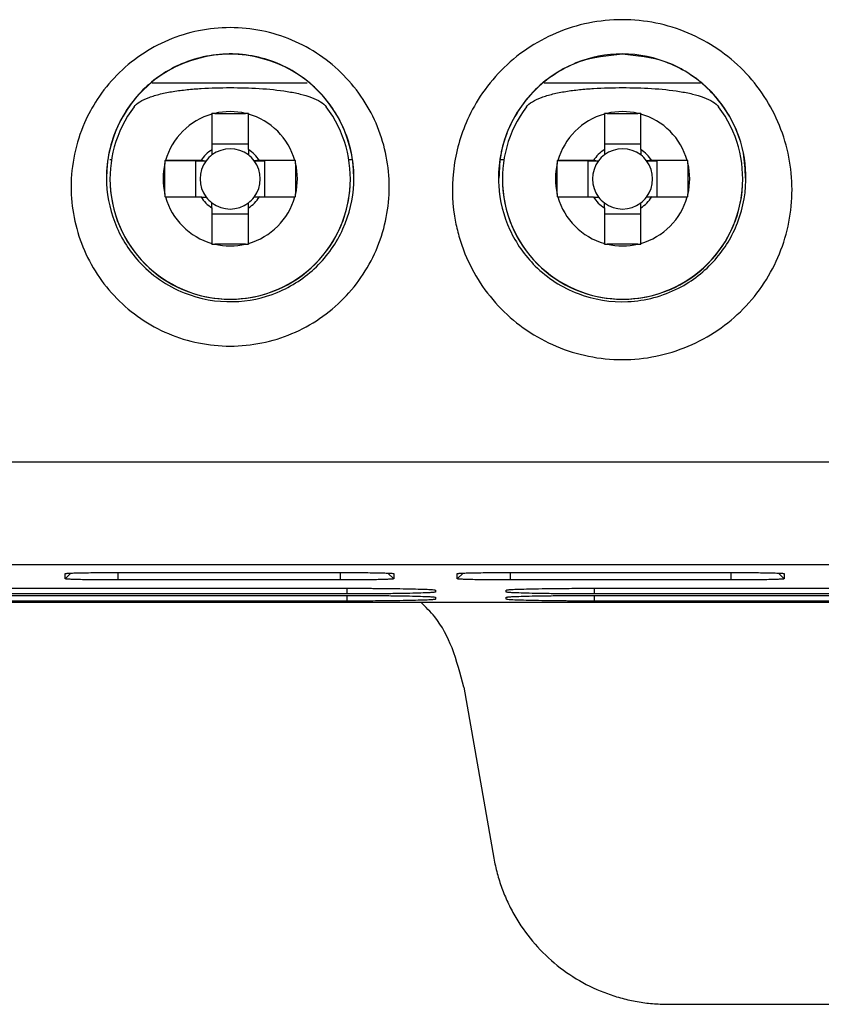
# Model space of a CAD drawing. Header units: millimetres. Extents: x -0.39 to 0.76, y -0.29 to 0.59.
# Tile 27 of 137: x 0.2177 to 0.2404, y 0.0154 to 0.0432. Entities that reach past the tile are written whole.
import ezdxf

# ---------------------------------------------------------------- set-up
doc = ezdxf.new("R2010")
doc.units = ezdxf.units.MM

msp = doc.modelspace()

# ---------------------------------------------------------------- linework, layer by layer
at = {"color": 7, "linetype": 'Continuous', "lineweight": 25}
for p, q in [((0.22144, 0.041452), (0.225826, 0.041452)), ((0.232523, 0.041452), (0.236945, 0.041452)), ((0.223129, 0.040567), (0.223129, 0.039563)), ((0.223208, 0.040587), (0.22408, 0.040587)), ((0.224159, 0.039563), (0.224159, 0.040567)), ((0.234229, 0.040567), (0.234229, 0.039563)), ((0.234308, 0.040587), (0.23518, 0.040587)), ((0.235259, 0.039563), (0.235259, 0.040567)), ((0.224159, 0.039716), (0.223129, 0.039716)), ((0.235259, 0.039716), (0.234229, 0.039716)), ((0.220238, 0.039281), (0.220288, 0.039281)), ((0.227, 0.039281), (0.227079, 0.039281)), ((0.231294, 0.039281), (0.231388, 0.039281)), ((0.221795, 0.039253), (0.222661, 0.039248)), ((0.221795, 0.038302), (0.221795, 0.039174)), ((0.222819, 0.039253), (0.221815, 0.039253)), ((0.222661, 0.039248), (0.222661, 0.038223)), ((0.222661, 0.039248), (0.222967, 0.039248)), ((0.224321, 0.039248), (0.224627, 0.039248)), ((0.225473, 0.039253), (0.224469, 0.039253)), ((0.225493, 0.039253), (0.224627, 0.039248)), ((0.224627, 0.038223), (0.224627, 0.039248)), ((0.225493, 0.039174), (0.225493, 0.038302)), ((0.232895, 0.039253), (0.233761, 0.039248)), ((0.232895, 0.038302), (0.232895, 0.039174)), ((0.233919, 0.039253), (0.232915, 0.039253)), ((0.233761, 0.039248), (0.233761, 0.038223)), ((0.233761, 0.039248), (0.234067, 0.039248)), ((0.235421, 0.039248), (0.235727, 0.039248)), ((0.236573, 0.039253), (0.235569, 0.039253)), ((0.236593, 0.039253), (0.235727, 0.039248)), ((0.235727, 0.038223), (0.235727, 0.039248)), ((0.236593, 0.039174), (0.236593, 0.038302)), ((0.220244, 0.038733), (0.220244, 0.038729)), ((0.227044, 0.038729), (0.227044, 0.038733)), ((0.231344, 0.038733), (0.231344, 0.038729)), ((0.238144, 0.038729), (0.238144, 0.038733)), ((0.221815, 0.038223), (0.222819, 0.038223)), ((0.224469, 0.038223), (0.225473, 0.038223)), ((0.232915, 0.038223), (0.233919, 0.038223)), ((0.235569, 0.038223), (0.236573, 0.038223)), ((0.223129, 0.037913), (0.223129, 0.036909)), ((0.224159, 0.036909), (0.224159, 0.037913)), ((0.234229, 0.037913), (0.234229, 0.036909)), ((0.235259, 0.036909), (0.235259, 0.037913)), ((0.223129, 0.037749), (0.224159, 0.037749)), ((0.234229, 0.037749), (0.235259, 0.037749)), ((0.22408, 0.036889), (0.223208, 0.036889)), ((0.23518, 0.036889), (0.234308, 0.036889)), ((0.250265, 0.030721), (0.205454, 0.030721)), ((0.205454, 0.027829), (0.258338, 0.027829)), ((0.220472, 0.0276), (0.226769, 0.0276)), ((0.231569, 0.0276), (0.237819, 0.0276)), ((0.218972, 0.027421), (0.218972, 0.027569)), ((0.226769, 0.027389), (0.220472, 0.027389)), ((0.228269, 0.027569), (0.228269, 0.027421)), ((0.230069, 0.027421), (0.230069, 0.027569)), ((0.237819, 0.027389), (0.231569, 0.027389)), ((0.239319, 0.027569), (0.239319, 0.027421)), ((0.183954, 0.027155), (0.226954, 0.027155)), ((0.229454, 0.027101), (0.229454, 0.027048)), ((0.231454, 0.027048), (0.231454, 0.027101)), ((0.233954, 0.027155), (0.25767, 0.027155)), ((0.144611, 0.026759), (0.266297, 0.026759)), ((0.226954, 0.026994), (0.183954, 0.026994)), ((0.183954, 0.026952), (0.226954, 0.026952)), ((0.226954, 0.026791), (0.183954, 0.026791)), ((0.229454, 0.026898), (0.229454, 0.026845)), ((0.231454, 0.026845), (0.231454, 0.026898)), ((0.258217, 0.026994), (0.233954, 0.026994)), ((0.233954, 0.026952), (0.259751, 0.026952)), ((0.260298, 0.026791), (0.233954, 0.026791)), ((0.230249, 0.02436), (0.231103, 0.019517)), ((0.236027, 0.015386), (0.241704, 0.015386))]:
    msp.add_line(p, q, dxfattribs=at)
at = {"color": 9, "linetype": 'Continuous', "lineweight": 25}
for p, q in [((0.218972, 0.027421), (0.219133, 0.027582)), ((0.220472, 0.027389), (0.220472, 0.0276)), ((0.226769, 0.027389), (0.226769, 0.0276)), ((0.228108, 0.027582), (0.228269, 0.027421)), ((0.230069, 0.027421), (0.23023, 0.027582)), ((0.231569, 0.027389), (0.231569, 0.0276)), ((0.237819, 0.027389), (0.237819, 0.0276)), ((0.239319, 0.027421), (0.239158, 0.027582)), ((0.226954, 0.026994), (0.226954, 0.027155)), ((0.233954, 0.026994), (0.233954, 0.027155)), ((0.226954, 0.026791), (0.226954, 0.026952)), ((0.233954, 0.026791), (0.233954, 0.026952))]:
    msp.add_line(p, q, dxfattribs=at)
at = {"color": 7, "linetype": 'Continuous', "lineweight": 25}
for centre, radius, start, end in [((0.223644, 0.03876), 0.0035000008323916, 359.960484, 180.039516), ((0.223644, 0.038733), 0.0033999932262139, 143.057086, 36.942914), ((0.234744, 0.038733), 0.0033999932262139, 143.057086, 36.942914), ((0.223644, 0.038738), 0.0018999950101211, 105.726764, 164.272935), ((0.223644, 0.038738), 0.0019000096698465, 76.726213, 103.273787), ((0.223644, 0.038738), 0.001899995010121, 15.727065, 74.273236), ((0.234744, 0.038738), 0.0018999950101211, 105.726764, 164.272935), ((0.234744, 0.038738), 0.0019000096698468, 76.726213, 103.273787), ((0.234744, 0.038738), 0.0018999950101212, 15.727065, 74.273236), ((0.223644, 0.038738), 0.0009724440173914, 121.977747, 148.021952), ((0.223644, 0.038733), 0.0008510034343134, 52.759072, 127.240928), ((0.223644, 0.038738), 0.0009724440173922, 31.978048, 58.022253), ((0.234744, 0.038738), 0.0009724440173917, 121.977747, 148.021952), ((0.234744, 0.038733), 0.0008510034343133, 52.759072, 127.240928), ((0.234744, 0.038738), 0.0009724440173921, 31.978048, 58.022253), ((0.223644, 0.038733), 0.0008509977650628, 127.240953, 142.758746), ((0.223644, 0.038733), 0.0008509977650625, 37.241254, 52.759047), ((0.234744, 0.038733), 0.0008509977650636, 127.240953, 142.758746), ((0.234744, 0.038733), 0.0008509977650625, 37.241254, 52.759047), ((0.223644, 0.038738), 0.0018999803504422, 166.726075, 193.273925), ((0.223644, 0.038733), 0.0008509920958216, 142.75872, 217.24128), ((0.223644, 0.038733), 0.0008509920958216, 322.75872, 37.24128), ((0.223644, 0.038738), 0.0018999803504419, 346.726075, 13.273925), ((0.234744, 0.038738), 0.0018999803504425, 166.726075, 193.273925), ((0.234744, 0.038733), 0.0008509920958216, 142.75872, 217.24128), ((0.234744, 0.038733), 0.0008509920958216, 322.75872, 37.24128), ((0.234744, 0.038738), 0.0018999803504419, 346.726075, 13.273925), ((0.223644, 0.038729), 0.0034000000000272, 180.000229, 359.999771), ((0.234744, 0.038729), 0.0034000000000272, 180.000229, 359.999771), ((0.223644, 0.038738), 0.001899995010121, 195.727065, 254.273236), ((0.223644, 0.038738), 0.0009724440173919, 211.978048, 238.022253), ((0.223644, 0.038733), 0.000850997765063, 217.241254, 232.759047), ((0.223644, 0.038738), 0.0018999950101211, 285.726764, 344.272935), ((0.223644, 0.038738), 0.0009724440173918, 301.977747, 328.021952), ((0.223644, 0.038733), 0.0008509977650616, 307.240953, 322.758746), ((0.234744, 0.038738), 0.001899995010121, 195.727065, 254.273236), ((0.234744, 0.038738), 0.0009724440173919, 211.978048, 238.022253), ((0.234744, 0.038733), 0.0008509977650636, 217.241254, 232.759047), ((0.234744, 0.038738), 0.0018999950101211, 285.726764, 344.272935), ((0.234744, 0.038738), 0.0009724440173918, 301.977747, 328.021952), ((0.234744, 0.038733), 0.0008509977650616, 307.240953, 322.758746), ((0.223644, 0.038733), 0.0008510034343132, 232.759072, 307.240928), ((0.234744, 0.038733), 0.0008510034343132, 232.759072, 307.240928), ((0.223644, 0.038738), 0.0019000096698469, 256.726213, 283.273787), ((0.234744, 0.038738), 0.0019000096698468, 256.726213, 283.273787)]:
    msp.add_arc(centre, radius, start, end, dxfattribs=at)
for points, knots in [([(0.2303166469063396, 0.0403180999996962), (0.2304280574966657, 0.040579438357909), (0.2307103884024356, 0.0411064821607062), (0.231285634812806, 0.0418213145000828), (0.2320156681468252, 0.0424302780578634), (0.2328550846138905, 0.0428897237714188), (0.2337743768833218, 0.0431725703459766), (0.234734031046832, 0.0432698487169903), (0.2356937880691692, 0.0431722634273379), (0.2366133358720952, 0.0428893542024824), (0.2374533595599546, 0.0424302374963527), (0.2381832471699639, 0.041820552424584), (0.2387749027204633, 0.0410841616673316), (0.2392112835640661, 0.0402530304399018), (0.2394774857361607, 0.0393572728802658), (0.2395673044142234, 0.0384294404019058), (0.2394769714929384, 0.0375017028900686), (0.2392110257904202, 0.0366059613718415), (0.2387745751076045, 0.0357749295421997), (0.2381824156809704, 0.035039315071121), (0.2374532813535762, 0.0344291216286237), (0.2366128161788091, 0.0339710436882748), (0.2356936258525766, 0.0336874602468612), (0.2347336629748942, 0.0335898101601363), (0.2337738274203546, 0.0336875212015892), (0.2328543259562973, 0.0339708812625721), (0.2320145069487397, 0.0344301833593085), (0.2312844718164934, 0.0350396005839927), (0.2306929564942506, 0.0357757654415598), (0.2303295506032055, 0.0364686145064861), (0.2301238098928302, 0.0370545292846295), (0.2299356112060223, 0.0378186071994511), (0.2298860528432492, 0.0389406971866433), (0.2301286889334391, 0.0398772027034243), (0.2303166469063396, 0.0403180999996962)], [0, 0, 0, 0, 0.0285548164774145, 0.0598053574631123, 0.0910638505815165, 0.1223020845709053, 0.1535473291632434, 0.184796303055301, 0.2160470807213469, 0.2473062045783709, 0.278558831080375, 0.309822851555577, 0.3410776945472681, 0.3723393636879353, 0.4035947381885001, 0.4348514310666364, 0.4661111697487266, 0.4973652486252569, 0.5286195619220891, 0.5598695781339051, 0.5911214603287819, 0.6223664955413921, 0.6536297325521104, 0.6848795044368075, 0.7161385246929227, 0.7473952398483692, 0.778650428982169, 0.8099103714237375, 0.8411585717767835, 0.8724121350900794, 0.8880289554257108, 0.903700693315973, 0.9518258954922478, 1, 1, 1, 1]), ([(0.2195230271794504, 0.0403181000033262), (0.2196238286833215, 0.0405481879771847), (0.2198838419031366, 0.0410273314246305), (0.2204130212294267, 0.0416853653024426), (0.2210966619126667, 0.0422564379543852), (0.2218835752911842, 0.0426865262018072), (0.2227450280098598, 0.0429515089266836), (0.2236440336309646, 0.0430431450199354), (0.2245431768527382, 0.0429517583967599), (0.2254041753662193, 0.0426860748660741), (0.2261914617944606, 0.0422568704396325), (0.2268746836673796, 0.0416853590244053), (0.2274293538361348, 0.0409961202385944), (0.2278383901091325, 0.0402175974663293), (0.2280875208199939, 0.0393782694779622), (0.2281722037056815, 0.0385089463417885), (0.2280879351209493, 0.0376395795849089), (0.2278385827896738, 0.0368003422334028), (0.2274297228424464, 0.0360217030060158), (0.2268753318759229, 0.0353319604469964), (0.2261915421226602, 0.0347608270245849), (0.2254046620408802, 0.0343308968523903), (0.2245434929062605, 0.034065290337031), (0.2236442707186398, 0.0339741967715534), (0.2227450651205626, 0.0340654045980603), (0.221883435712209, 0.0343303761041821), (0.2210967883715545, 0.0347610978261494), (0.2204127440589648, 0.0353319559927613), (0.2198580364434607, 0.0360215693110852), (0.219449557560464, 0.0368003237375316), (0.2192003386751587, 0.0376394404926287), (0.2191138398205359, 0.0385285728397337), (0.2192086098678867, 0.0394377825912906), (0.2193981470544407, 0.0400330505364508), (0.2195230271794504, 0.0403181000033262)], [0, 0, 0, 0, 0.0269569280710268, 0.0581987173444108, 0.0894505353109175, 0.1206989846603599, 0.1519483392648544, 0.1831943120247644, 0.2144297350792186, 0.2456814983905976, 0.2769212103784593, 0.3081689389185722, 0.3394118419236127, 0.3706616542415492, 0.4019159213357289, 0.433178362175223, 0.4644349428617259, 0.4956862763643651, 0.526940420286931, 0.5581905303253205, 0.589445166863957, 0.620691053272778, 0.651935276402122, 0.6831784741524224, 0.7144333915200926, 0.7456846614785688, 0.7769316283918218, 0.808196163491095, 0.8394437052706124, 0.8706944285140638, 0.9019434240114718, 0.9331922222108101, 0.9666038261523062, 0.9999999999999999, 0.9999999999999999, 0.9999999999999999, 0.9999999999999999]), ([(0.2258953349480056, 0.0414469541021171), (0.2260162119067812, 0.0413452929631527), (0.2264420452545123, 0.0409351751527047), (0.2270134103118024, 0.0400057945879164), (0.2272347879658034, 0.0386434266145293), (0.2269138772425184, 0.037295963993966), (0.2261434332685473, 0.0361923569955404), (0.2250282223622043, 0.0354558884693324), (0.2236854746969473, 0.0351718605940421), (0.2222430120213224, 0.0354334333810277), (0.2210376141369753, 0.0362781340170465), (0.2203023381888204, 0.0374787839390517), (0.2201440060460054, 0.0383361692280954), (0.2201440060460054, 0.0387642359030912), (0.2201440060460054, 0.0392659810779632), (0.2203487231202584, 0.0402091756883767), (0.2211691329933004, 0.041361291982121), (0.2223558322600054, 0.0421257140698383), (0.2238053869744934, 0.0423717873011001), (0.2250527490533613, 0.0420421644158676), (0.2256889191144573, 0.0416205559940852), (0.2258953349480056, 0.0414469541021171)], [8.5242603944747, 8.5242603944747, 8.5242603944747, 8.5242603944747, 8.9135913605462, 9.9814579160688, 11.198462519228, 12.309599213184, 13.399152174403, 14.487967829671, 15.530635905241, 16.680255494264, 17.975157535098, 19.05409905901, 20.130234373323, 20.130234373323, 20.130234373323, 21.3915932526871, 22.4989608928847, 23.5857384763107, 24.7923404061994, 25.9896527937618, 26.6544947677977, 26.6544947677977, 26.6544947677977, 26.6544947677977]), ([(0.2365671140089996, 0.0417482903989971), (0.2368196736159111, 0.0415926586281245), (0.2374106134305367, 0.0411161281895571), (0.2380451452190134, 0.0401249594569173), (0.2383161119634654, 0.0388105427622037), (0.2380966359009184, 0.0375238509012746), (0.2374065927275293, 0.0363818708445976), (0.2363261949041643, 0.035534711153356), (0.2349196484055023, 0.0351588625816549), (0.2334385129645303, 0.0353991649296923), (0.2322520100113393, 0.0361679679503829), (0.2314760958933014, 0.0372813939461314), (0.2311439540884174, 0.0386080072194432), (0.2313524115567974, 0.0399787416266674), (0.2321198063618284, 0.0412418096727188), (0.2333029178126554, 0.0420759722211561), (0.2342861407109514, 0.0422673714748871), (0.2347340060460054, 0.0422673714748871), (0.2352070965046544, 0.0422673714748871), (0.23585234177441, 0.0421341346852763), (0.2364220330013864, 0.0418376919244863), (0.2365671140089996, 0.0417482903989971)], [3.284421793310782, 3.284421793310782, 3.284421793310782, 3.284421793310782, 3.8804851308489, 4.802771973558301, 5.640793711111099, 6.6008955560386, 7.437641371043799, 8.323633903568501, 9.321030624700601, 10.271180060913, 11.245664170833, 12.101057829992, 12.992619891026, 14.010779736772, 14.893483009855, 15.958713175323, 16.850502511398, 16.850502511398, 16.850502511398, 17.7925201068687, 18.13492430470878, 18.13492430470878, 18.13492430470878, 18.13492430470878]), ([(0.2347340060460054, 0.0422605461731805), (0.2343195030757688, 0.0422185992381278), (0.2336656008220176, 0.0421524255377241), (0.232866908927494, 0.0417481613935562), (0.2323025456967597, 0.0413108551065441), (0.2318183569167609, 0.0407452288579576), (0.2314905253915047, 0.0401267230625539), (0.2312731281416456, 0.0394489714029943), (0.2312572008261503, 0.0390053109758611), (0.2312482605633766, 0.038756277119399)], [0, 0, 0, 0, 0.2214639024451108, 0.349372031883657, 0.4781999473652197, 0.6084969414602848, 0.7543529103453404, 0.8621142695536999, 1, 1, 1, 1]), ([(0.2382204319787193, 0.0387564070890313), (0.2382124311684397, 0.0389933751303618), (0.2381971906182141, 0.0394447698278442), (0.237980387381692, 0.0401222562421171), (0.2376453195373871, 0.0407500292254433), (0.2371667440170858, 0.041309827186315), (0.2366012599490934, 0.0417480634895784), (0.2358025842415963, 0.0421524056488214), (0.2351485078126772, 0.0422185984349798), (0.2347340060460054, 0.0422605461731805)], [0, 0, 0, 0, 0.1312613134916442, 0.2500365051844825, 0.3907079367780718, 0.5218098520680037, 0.6505410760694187, 0.7785406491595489, 1, 1, 1, 1]), ([(0.2209266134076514, 0.0407768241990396), (0.2209640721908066, 0.0408270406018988), (0.2210201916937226, 0.040873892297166), (0.2211640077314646, 0.040961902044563), (0.2212518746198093, 0.0410027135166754), (0.2214473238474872, 0.0410753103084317), (0.2215570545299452, 0.0411078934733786), (0.221787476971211, 0.0411640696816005), (0.2219086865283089, 0.0411879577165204), (0.2221609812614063, 0.0412288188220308), (0.2222927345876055, 0.0412458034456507), (0.2225574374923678, 0.0412732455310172), (0.2226912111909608, 0.0412838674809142), (0.2230958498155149, 0.0413085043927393), (0.2233715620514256, 0.0413155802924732), (0.2239209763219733, 0.0413154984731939), (0.2241938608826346, 0.0413084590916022), (0.2247346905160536, 0.041275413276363), (0.2250046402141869, 0.0412487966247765), (0.225382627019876, 0.0411873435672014), (0.2255058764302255, 0.0411629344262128), (0.2257359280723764, 0.0411065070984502), (0.2258426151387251, 0.0410746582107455), (0.2260365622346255, 0.0410024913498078), (0.2261248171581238, 0.0409614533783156), (0.2262678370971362, 0.0408738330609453), (0.2263239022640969, 0.0408270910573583), (0.2263613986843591, 0.0407768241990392)], [0, 0, 0, 0, 0.0625000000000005, 0.0625000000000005, 0.125000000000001, 0.125000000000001, 0.1875000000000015, 0.1875000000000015, 0.250000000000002, 0.250000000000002, 0.3125000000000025, 0.3125000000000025, 0.375000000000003, 0.375000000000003, 0.500000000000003, 0.500000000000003, 0.625000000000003, 0.625000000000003, 0.750000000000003, 0.750000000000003, 0.8125000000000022, 0.8125000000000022, 0.8750000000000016, 0.8750000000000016, 0.9375000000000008, 0.9375000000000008, 1, 1, 1, 1]), ([(0.232026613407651, 0.0407768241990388), (0.2320640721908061, 0.040827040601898), (0.2321201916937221, 0.0408738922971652), (0.2322640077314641, 0.0409619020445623), (0.2323518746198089, 0.0410027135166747), (0.2325473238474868, 0.041075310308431), (0.2326570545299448, 0.0411078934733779), (0.2328874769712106, 0.0411640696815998), (0.2330086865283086, 0.0411879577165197), (0.233260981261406, 0.0412288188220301), (0.2333927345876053, 0.04124580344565), (0.2336574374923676, 0.0412732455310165), (0.2337912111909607, 0.0412838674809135), (0.2341958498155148, 0.0413085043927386), (0.2344715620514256, 0.0413155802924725), (0.2350209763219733, 0.0413154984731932), (0.2352938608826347, 0.0413084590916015), (0.2358346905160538, 0.0412754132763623), (0.2361046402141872, 0.0412487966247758), (0.2364826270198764, 0.0411873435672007), (0.2366058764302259, 0.0411629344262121), (0.2368359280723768, 0.0411065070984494), (0.2369426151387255, 0.0410746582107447), (0.237136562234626, 0.041002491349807), (0.2372248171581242, 0.0409614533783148), (0.2373678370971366, 0.0408738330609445), (0.2374239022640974, 0.0408270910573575), (0.2374613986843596, 0.0407768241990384)], [0, 0, 0, 0, 0.0625000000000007, 0.0625000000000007, 0.1250000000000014, 0.1250000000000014, 0.1875000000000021, 0.1875000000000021, 0.2500000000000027, 0.2500000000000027, 0.3125000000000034, 0.3125000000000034, 0.3750000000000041, 0.3750000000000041, 0.5000000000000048, 0.5000000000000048, 0.6250000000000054, 0.6250000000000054, 0.7500000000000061, 0.7500000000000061, 0.8125000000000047, 0.8125000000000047, 0.8750000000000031, 0.8750000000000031, 0.9375000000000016, 0.9375000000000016, 1, 1, 1, 1]), ([(0.2189720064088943, 0.0275685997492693), (0.2189728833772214, 0.0275694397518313), (0.2189746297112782, 0.0275711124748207), (0.2189889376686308, 0.0275736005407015), (0.2190118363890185, 0.0275760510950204), (0.2190441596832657, 0.0275784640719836), (0.2191056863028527, 0.0275819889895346), (0.219217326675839, 0.0275864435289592), (0.2194059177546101, 0.0275912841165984), (0.2196341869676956, 0.0275952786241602), (0.2198664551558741, 0.0275978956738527), (0.2200829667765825, 0.0275994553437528), (0.2202757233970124, 0.0276002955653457), (0.2204063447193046, 0.0276003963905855), (0.2204720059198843, 0.0276004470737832)], [0, 0, 0, 0, 0.0502583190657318, 0.1000809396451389, 0.1497839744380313, 0.1996858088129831, 0.2501010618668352, 0.3747766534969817, 0.4998700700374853, 0.6246105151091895, 0.7496475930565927, 0.833160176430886, 0.9161323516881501, 1, 1, 1, 1]), ([(0.2267690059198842, 0.0276004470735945), (0.2268083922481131, 0.0276004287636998), (0.2268868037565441, 0.0276003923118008), (0.2270034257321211, 0.0276000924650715), (0.2271182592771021, 0.0275996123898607), (0.2272313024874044, 0.0275989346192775), (0.2273966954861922, 0.0275976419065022), (0.2276059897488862, 0.0275952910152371), (0.2278342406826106, 0.0275913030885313), (0.2280230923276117, 0.027586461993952), (0.228147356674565, 0.0275815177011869), (0.2282216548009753, 0.0275769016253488), (0.2282617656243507, 0.0275727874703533), (0.2282665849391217, 0.0275700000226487), (0.2282690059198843, 0.0275685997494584)], [0, 0, 0, 0, 0.0503317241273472, 0.1002019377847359, 0.1499158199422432, 0.1997814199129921, 0.2501040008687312, 0.3748958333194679, 0.4998806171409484, 0.6246947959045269, 0.7496516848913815, 0.8333075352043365, 0.9162621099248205, 1, 1, 1, 1]), ([(0.2300690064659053, 0.0275685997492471), (0.2300698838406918, 0.0275694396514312), (0.2300716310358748, 0.0275711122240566), (0.2300859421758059, 0.0275736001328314), (0.2301088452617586, 0.0275760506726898), (0.2301411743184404, 0.0275784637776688), (0.2302027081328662, 0.027581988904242), (0.2303143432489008, 0.0275864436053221), (0.2305029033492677, 0.0275912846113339), (0.2307311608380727, 0.0275952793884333), (0.2309634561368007, 0.0275978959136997), (0.2311799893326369, 0.0275994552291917), (0.2313727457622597, 0.0276002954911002), (0.231503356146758, 0.0276003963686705), (0.2315690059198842, 0.0276004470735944)], [0, 0, 0, 0, 0.0502522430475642, 0.1000718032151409, 0.1497748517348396, 0.199679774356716, 0.2501011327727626, 0.3747821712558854, 0.4998710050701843, 0.6246049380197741, 0.7496470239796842, 0.8331742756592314, 0.9161470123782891, 1, 1, 1, 1]), ([(0.2378190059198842, 0.0276004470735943), (0.2378583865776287, 0.0276004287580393), (0.2379367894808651, 0.0276003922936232), (0.2380534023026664, 0.0276000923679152), (0.2381682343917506, 0.0275996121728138), (0.2382812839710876, 0.0275989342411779), (0.2384466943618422, 0.0275976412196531), (0.2386559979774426, 0.0275952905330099), (0.2388842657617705, 0.027591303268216), (0.2390731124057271, 0.0275864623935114), (0.239197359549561, 0.0275815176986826), (0.2392716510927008, 0.0275769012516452), (0.2393117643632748, 0.0275727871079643), (0.2393165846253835, 0.0275699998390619), (0.2393190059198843, 0.0275685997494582)], [0, 0, 0, 0, 0.0503245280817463, 0.1001910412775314, 0.1499048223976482, 0.1997739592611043, 0.2501036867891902, 0.3749124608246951, 0.4998807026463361, 0.62468619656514, 0.7496511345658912, 0.833318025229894, 0.916272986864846, 1, 1, 1, 1]), ([(0.2204720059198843, 0.0273889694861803), (0.2204324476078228, 0.0273889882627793), (0.2203536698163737, 0.0273890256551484), (0.2202364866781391, 0.0273893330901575), (0.2201210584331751, 0.0273898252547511), (0.2200073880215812, 0.0273905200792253), (0.2198413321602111, 0.0273918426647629), (0.219631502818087, 0.0273942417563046), (0.2194035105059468, 0.0273982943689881), (0.2192154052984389, 0.0274031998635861), (0.2190921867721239, 0.0274081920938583), (0.2190187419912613, 0.0274128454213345), (0.2189791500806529, 0.0274169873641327), (0.2189743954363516, 0.0274197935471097), (0.2189720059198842, 0.0274212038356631)], [0, 0, 0, 0, 0.0502464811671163, 0.1000625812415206, 0.1497648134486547, 0.1996718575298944, 0.2500985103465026, 0.3747899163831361, 0.4998650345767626, 0.6245967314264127, 0.749639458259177, 0.833193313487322, 0.9161688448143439, 1, 1, 1, 1]), ([(0.2282690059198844, 0.027421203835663), (0.2282681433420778, 0.0274203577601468), (0.2282664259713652, 0.027418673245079), (0.2282523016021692, 0.0274161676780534), (0.2282296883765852, 0.0274137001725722), (0.2281977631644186, 0.0274112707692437), (0.2281368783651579, 0.0274077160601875), (0.2280261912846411, 0.0274032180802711), (0.2278384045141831, 0.0273983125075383), (0.2276104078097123, 0.0273942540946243), (0.2273775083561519, 0.0273915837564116), (0.2271600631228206, 0.0273899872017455), (0.2269662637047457, 0.0273891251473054), (0.2268349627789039, 0.0273890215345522), (0.2267690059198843, 0.027388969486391)], [0, 0, 0, 0, 0.0503169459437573, 0.1001797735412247, 0.1498935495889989, 0.199766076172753, 0.2501022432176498, 0.3749145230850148, 0.4998753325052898, 0.6246865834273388, 0.7496436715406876, 0.8333074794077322, 0.9162647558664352, 0.9999999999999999, 0.9999999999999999, 0.9999999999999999, 0.9999999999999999]), ([(0.2315690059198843, 0.0273889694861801), (0.231529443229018, 0.0273889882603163), (0.2314506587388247, 0.0273890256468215), (0.231333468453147, 0.0273893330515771), (0.2312180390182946, 0.0273898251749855), (0.2311043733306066, 0.0273905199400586), (0.2309383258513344, 0.0273918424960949), (0.2307285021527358, 0.0273942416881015), (0.2305005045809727, 0.0273982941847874), (0.2303123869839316, 0.0274031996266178), (0.2301891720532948, 0.0274081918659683), (0.230115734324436, 0.0274128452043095), (0.2300761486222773, 0.0274169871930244), (0.2300713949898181, 0.0274197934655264), (0.2300690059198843, 0.0274212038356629)], [0, 0, 0, 0, 0.0502517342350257, 0.1000704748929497, 0.1497727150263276, 0.1996771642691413, 0.2500986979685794, 0.3747856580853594, 0.4998654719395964, 0.6245964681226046, 0.7496397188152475, 0.8331889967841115, 0.9161645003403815, 1, 1, 1, 1]), ([(0.2393190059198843, 0.0274212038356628), (0.2393181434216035, 0.0274203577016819), (0.2393164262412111, 0.0274186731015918), (0.2393023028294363, 0.0274161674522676), (0.2392796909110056, 0.0274136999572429), (0.2392477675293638, 0.0274112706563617), (0.2391868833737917, 0.0274077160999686), (0.2390761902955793, 0.0274032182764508), (0.2388883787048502, 0.0273983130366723), (0.2386603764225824, 0.0273942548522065), (0.238427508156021, 0.0273915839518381), (0.238210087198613, 0.0273899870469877), (0.2380162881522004, 0.0273891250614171), (0.2378849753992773, 0.0273890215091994), (0.2378190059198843, 0.02738896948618)], [0, 0, 0, 0, 0.0503206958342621, 0.1001853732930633, 0.1498990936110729, 0.1997696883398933, 0.2501021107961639, 0.3749124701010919, 0.499874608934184, 0.6246924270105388, 0.7496443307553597, 0.8332916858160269, 0.9162483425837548, 0.9999999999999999, 0.9999999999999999, 0.9999999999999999, 0.9999999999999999]), ([(0.2269538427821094, 0.027154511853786), (0.2270086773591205, 0.0271544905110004), (0.2271178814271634, 0.0271544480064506), (0.227280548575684, 0.0271540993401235), (0.2274411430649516, 0.027153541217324), (0.2275996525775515, 0.0271527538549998), (0.2277560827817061, 0.0271517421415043), (0.2280110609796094, 0.0271497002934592), (0.2283504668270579, 0.0271458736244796), (0.228730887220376, 0.0271392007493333), (0.229045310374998, 0.0271311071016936), (0.2292518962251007, 0.0271228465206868), (0.2293752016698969, 0.0271151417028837), (0.2294418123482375, 0.0271082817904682), (0.2294498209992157, 0.0271036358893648), (0.2294538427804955, 0.0271013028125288)], [0, 0, 0, 0, 0.0419952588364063, 0.0836343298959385, 0.1250945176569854, 0.1665554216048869, 0.2081966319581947, 0.2501954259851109, 0.3750631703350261, 0.5000440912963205, 0.6249213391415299, 0.7498811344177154, 0.8335066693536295, 0.9163904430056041, 1, 1, 1, 1]), ([(0.2294538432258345, 0.0270479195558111), (0.2294528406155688, 0.0270467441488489), (0.22945084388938, 0.0270444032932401), (0.2294344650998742, 0.0270409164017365), (0.2294082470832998, 0.0270374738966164), (0.2293712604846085, 0.0270340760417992), (0.2293237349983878, 0.0270307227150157), (0.2292278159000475, 0.027025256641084), (0.229048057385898, 0.027017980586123), (0.2287345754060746, 0.0270098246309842), (0.2283543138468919, 0.0270030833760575), (0.2279661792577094, 0.0269986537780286), (0.2276041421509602, 0.0269960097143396), (0.2272817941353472, 0.0269945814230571), (0.2270634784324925, 0.0269944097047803), (0.2269538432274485, 0.026994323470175)], [0, 0, 0, 0, 0.0419947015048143, 0.0836336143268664, 0.1250939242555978, 0.166555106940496, 0.2081966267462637, 0.2501956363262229, 0.3750692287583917, 0.5000441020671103, 0.6249203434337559, 0.7498804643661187, 0.8335046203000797, 0.9163882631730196, 1, 1, 1, 1]), ([(0.2314538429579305, 0.0271013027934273), (0.2314548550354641, 0.0271024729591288), (0.231456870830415, 0.0271048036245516), (0.2314733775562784, 0.0271082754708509), (0.2314997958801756, 0.0271117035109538), (0.2315370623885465, 0.0271150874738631), (0.2315849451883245, 0.0271184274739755), (0.2316814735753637, 0.0271238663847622), (0.2318621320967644, 0.0271311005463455), (0.232176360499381, 0.0271391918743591), (0.2325568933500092, 0.0271458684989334), (0.2329444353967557, 0.0271502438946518), (0.233305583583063, 0.0271528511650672), (0.2336268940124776, 0.0271542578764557), (0.2338445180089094, 0.0271544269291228), (0.2339538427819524, 0.0271545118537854)], [0, 0, 0, 0, 0.0419589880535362, 0.0835713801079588, 0.1250182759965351, 0.1664829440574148, 0.2081484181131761, 0.2501951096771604, 0.3750050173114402, 0.5000413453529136, 0.6248538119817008, 0.7498792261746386, 0.8334270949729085, 0.9163210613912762, 1, 1, 1, 1]), ([(0.2339538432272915, 0.0269943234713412), (0.2338988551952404, 0.0269943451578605), (0.2337893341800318, 0.0269943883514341), (0.2336261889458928, 0.0269947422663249), (0.2334651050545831, 0.026995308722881), (0.2333060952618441, 0.0269961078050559), (0.2331491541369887, 0.0269971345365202), (0.2328935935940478, 0.0269992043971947), (0.2325536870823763, 0.0270030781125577), (0.2321735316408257, 0.0270098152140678), (0.2318598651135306, 0.0270179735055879), (0.2316543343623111, 0.0270262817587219), (0.231531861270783, 0.0270340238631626), (0.2314657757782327, 0.027040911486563), (0.2314578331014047, 0.0270455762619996), (0.2314538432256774, 0.0270479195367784)], [0, 0, 0, 0, 0.0419600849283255, 0.0835729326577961, 0.1250197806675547, 0.1664840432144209, 0.2081489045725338, 0.2501949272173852, 0.3750033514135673, 0.5000407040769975, 0.6248496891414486, 0.7498780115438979, 0.8334329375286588, 0.9163277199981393, 1, 1, 1, 1]), ([(0.2269538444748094, 0.0269516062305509), (0.2270086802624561, 0.026951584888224), (0.2271178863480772, 0.0269515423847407), (0.2272805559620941, 0.0269511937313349), (0.2274411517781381, 0.0269506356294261), (0.2275996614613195, 0.0269498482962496), (0.2277560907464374, 0.0269488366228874), (0.228011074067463, 0.0269467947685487), (0.228350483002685, 0.0269429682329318), (0.2287309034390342, 0.0269362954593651), (0.2290453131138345, 0.0269282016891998), (0.2292518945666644, 0.0269199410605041), (0.2293752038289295, 0.0269122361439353), (0.2294418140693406, 0.0269053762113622), (0.229449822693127, 0.0269007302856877), (0.2294538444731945, 0.0268983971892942)], [0, 0, 0, 0, 0.0419960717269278, 0.0836356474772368, 0.1250960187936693, 0.1665567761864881, 0.2081975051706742, 0.2501954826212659, 0.375067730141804, 0.5000441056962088, 0.6249173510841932, 0.7498812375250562, 0.8335062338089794, 0.9163899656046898, 1, 1, 1, 1]), ([(0.2294538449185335, 0.0268450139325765), (0.2294528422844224, 0.026843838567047), (0.2294508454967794, 0.026841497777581), (0.2294344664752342, 0.0268380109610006), (0.2294082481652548, 0.0268345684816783), (0.2293712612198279, 0.0268311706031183), (0.2293237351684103, 0.0268278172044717), (0.2292278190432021, 0.0268223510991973), (0.229048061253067, 0.026815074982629), (0.2287345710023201, 0.0268069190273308), (0.2283543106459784, 0.0268001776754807), (0.2279661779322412, 0.0267957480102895), (0.2276041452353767, 0.0267931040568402), (0.2272817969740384, 0.0267916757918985), (0.2270634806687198, 0.0267915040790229), (0.2269538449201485, 0.0267914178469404)], [0, 0, 0, 0, 0.0419932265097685, 0.0836312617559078, 0.1250912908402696, 0.1665527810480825, 0.2081951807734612, 0.2501956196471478, 0.3750672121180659, 0.5000439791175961, 0.6249244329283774, 0.7498803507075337, 0.8335041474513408, 0.9163878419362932, 1, 1, 1, 1]), ([(0.2302491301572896, 0.0243601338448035), (0.2301538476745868, 0.0247326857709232), (0.2299755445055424, 0.0254298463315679), (0.2295532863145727, 0.0262599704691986), (0.2291727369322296, 0.0266263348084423), (0.2290345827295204, 0.0267593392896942)], [0, 0, 0, 0, 0.4223117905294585, 0.7902767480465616, 1, 1, 1, 1]), ([(0.2314538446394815, 0.0268983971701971), (0.2314548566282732, 0.0268995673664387), (0.2314568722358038, 0.0269018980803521), (0.2314733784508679, 0.0269053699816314), (0.2314997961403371, 0.0269087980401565), (0.2315370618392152, 0.0269121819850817), (0.2315849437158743, 0.0269155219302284), (0.2316814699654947, 0.0269209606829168), (0.231862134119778, 0.0269281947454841), (0.2321763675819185, 0.0269362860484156), (0.2325568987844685, 0.0269429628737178), (0.232944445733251, 0.0269473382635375), (0.2333055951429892, 0.026949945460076), (0.2336269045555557, 0.0269513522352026), (0.2338445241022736, 0.0269515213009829), (0.2339538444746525, 0.0269516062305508)], [0, 0, 0, 0, 0.0419601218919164, 0.0835731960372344, 0.1250203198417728, 0.1664847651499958, 0.2081495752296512, 0.2501951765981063, 0.3750011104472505, 0.5000415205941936, 0.6248566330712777, 0.7498792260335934, 0.8334303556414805, 0.9163243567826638, 1, 1, 1, 1]), ([(0.2339538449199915, 0.0267914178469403), (0.2338988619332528, 0.0267914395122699), (0.2337893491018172, 0.0267914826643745), (0.2336262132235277, 0.0267918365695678), (0.2334651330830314, 0.0267924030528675), (0.2333061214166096, 0.0267932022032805), (0.2331491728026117, 0.0267942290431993), (0.2328936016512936, 0.0267962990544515), (0.2325536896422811, 0.0268001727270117), (0.2321735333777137, 0.0268069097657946), (0.2318598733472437, 0.0268150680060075), (0.2316543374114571, 0.0268233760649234), (0.2315318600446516, 0.026831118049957), (0.2314657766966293, 0.0268380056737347), (0.2314578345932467, 0.0268426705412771), (0.2314538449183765, 0.0268450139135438)], [0, 0, 0, 0, 0.0419562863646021, 0.0835667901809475, 0.1250128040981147, 0.1664777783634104, 0.2081449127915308, 0.2501947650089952, 0.3750069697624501, 0.5000404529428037, 0.62484880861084, 0.749877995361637, 0.8334293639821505, 0.9163240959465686, 1, 1, 1, 1]), ([(0.2311030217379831, 0.0195174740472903), (0.2311166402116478, 0.0194455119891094), (0.2311437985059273, 0.0193020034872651), (0.2311961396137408, 0.0190897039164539), (0.2312568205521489, 0.0188805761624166), (0.2313266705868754, 0.018674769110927), (0.231405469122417, 0.0184722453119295), (0.2314932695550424, 0.018273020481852), (0.2315900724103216, 0.0180770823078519), (0.2318001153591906, 0.0176944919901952), (0.2321764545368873, 0.0171546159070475), (0.2327969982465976, 0.0165365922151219), (0.2335135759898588, 0.0160325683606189), (0.2341767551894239, 0.015725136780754), (0.234731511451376, 0.0155494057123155), (0.2351572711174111, 0.0154553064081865), (0.2355898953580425, 0.015396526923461), (0.235880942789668, 0.0153893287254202), (0.2360270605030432, 0.0153857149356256)], [0, 0, 0, 0, 0.0314887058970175, 0.062795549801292, 0.0939797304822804, 0.1251011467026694, 0.1562200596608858, 0.1873967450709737, 0.2186911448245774, 0.2501625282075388, 0.3750558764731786, 0.5000289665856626, 0.6249223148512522, 0.7498954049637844, 0.812617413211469, 0.8748880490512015, 0.9371886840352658, 1, 1, 1, 1])]:
    msp.add_open_spline(points, degree=3, knots=knots, dxfattribs=at)
for points in [[(0.2232077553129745, 0.0405874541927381), (0.2231815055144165, 0.0405874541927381), (0.2231552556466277, 0.0405874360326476), (0.2231290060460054, 0.0405873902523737)], [(0.2231290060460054, 0.0405670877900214), (0.2231290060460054, 0.0405738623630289), (0.2231290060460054, 0.0405806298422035), (0.2231290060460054, 0.0405873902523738)], [(0.2241590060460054, 0.0405873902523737), (0.2241327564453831, 0.0405874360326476), (0.2241065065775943, 0.040587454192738), (0.2240802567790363, 0.040587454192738)], [(0.2241590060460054, 0.0405873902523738), (0.2241590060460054, 0.0405806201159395), (0.2241590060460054, 0.0405738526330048), (0.2241590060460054, 0.0405670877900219)], [(0.2343077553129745, 0.040587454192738), (0.2342815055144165, 0.040587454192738), (0.2342552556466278, 0.0405874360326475), (0.2342290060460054, 0.0405873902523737)], [(0.2342290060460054, 0.0405670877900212), (0.2342290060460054, 0.0405738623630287), (0.2342290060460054, 0.0405806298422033), (0.2342290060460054, 0.0405873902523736)], [(0.2352590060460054, 0.0405873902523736), (0.2352327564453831, 0.0405874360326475), (0.2352065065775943, 0.0405874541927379), (0.2351802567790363, 0.0405874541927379)], [(0.2352590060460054, 0.0405873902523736), (0.2352590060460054, 0.0405806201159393), (0.2352590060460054, 0.0405738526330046), (0.2352590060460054, 0.0405670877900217)], [(0.2231290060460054, 0.039563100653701), (0.2231290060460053, 0.0395134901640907), (0.2231290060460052, 0.0394627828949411), (0.2231290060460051, 0.0394100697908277)], [(0.2241590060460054, 0.039563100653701), (0.2241590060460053, 0.0395134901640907), (0.2241590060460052, 0.0394627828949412), (0.2241590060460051, 0.0394100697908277)], [(0.2342290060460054, 0.0395631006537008), (0.2342290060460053, 0.0395134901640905), (0.2342290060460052, 0.0394627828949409), (0.2342290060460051, 0.0394100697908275)], [(0.2352590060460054, 0.0395631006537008), (0.2352590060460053, 0.0395134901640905), (0.2352590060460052, 0.0394627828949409), (0.2352590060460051, 0.0394100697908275)], [(0.2217948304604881, 0.0392532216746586), (0.2217947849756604, 0.0392269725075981), (0.2217947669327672, 0.0392007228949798), (0.2217947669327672, 0.0391744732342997)], [(0.2217948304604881, 0.0392532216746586), (0.2218016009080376, 0.0392532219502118), (0.2218083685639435, 0.0392532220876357), (0.2218151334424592, 0.0392532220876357)], [(0.2228191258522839, 0.0392532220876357), (0.2228668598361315, 0.0392513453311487), (0.2229156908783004, 0.0392494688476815), (0.2229665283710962, 0.0392475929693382)], [(0.2244688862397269, 0.0392532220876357), (0.2244211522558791, 0.0392513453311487), (0.22437232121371, 0.0392494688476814), (0.224321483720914, 0.0392475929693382)], [(0.2254728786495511, 0.0392532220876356), (0.2254796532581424, 0.0392532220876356), (0.2254864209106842, 0.0392532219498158), (0.2254931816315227, 0.0392532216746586)], [(0.2254932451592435, 0.0391744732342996), (0.2254932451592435, 0.0392007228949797), (0.2254932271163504, 0.0392269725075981), (0.2254931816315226, 0.0392532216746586)], [(0.2328948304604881, 0.0392532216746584), (0.2328947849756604, 0.0392269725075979), (0.2328947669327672, 0.0392007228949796), (0.2328947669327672, 0.0391744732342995)], [(0.2328948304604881, 0.0392532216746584), (0.2329016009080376, 0.0392532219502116), (0.2329083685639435, 0.0392532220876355), (0.2329151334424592, 0.0392532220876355)], [(0.2339191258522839, 0.0392532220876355), (0.2339668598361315, 0.0392513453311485), (0.2340156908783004, 0.0392494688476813), (0.2340665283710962, 0.039247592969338)], [(0.2355688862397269, 0.0392532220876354), (0.2355211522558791, 0.0392513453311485), (0.23547232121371, 0.0392494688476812), (0.235421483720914, 0.039247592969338)], [(0.2365728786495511, 0.0392532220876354), (0.2365796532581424, 0.0392532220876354), (0.2365864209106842, 0.0392532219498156), (0.2365931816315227, 0.0392532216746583)], [(0.2365932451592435, 0.0391744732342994), (0.2365932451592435, 0.0392007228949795), (0.2365932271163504, 0.0392269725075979), (0.2365931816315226, 0.0392532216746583)], [(0.2217947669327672, 0.0383019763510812), (0.2217947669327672, 0.0382757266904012), (0.2217947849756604, 0.0382494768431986), (0.2217948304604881, 0.0382232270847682)], [(0.2218151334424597, 0.0382232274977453), (0.2218083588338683, 0.0382232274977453), (0.2218015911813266, 0.0382232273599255), (0.2217948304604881, 0.0382232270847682)], [(0.2228191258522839, 0.0382232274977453), (0.2228668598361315, 0.0382213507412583), (0.2229156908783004, 0.038219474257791), (0.2229665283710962, 0.0382175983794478)], [(0.2244688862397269, 0.0382232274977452), (0.2244211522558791, 0.0382213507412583), (0.22437232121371, 0.038219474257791), (0.224321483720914, 0.0382175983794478)], [(0.2254931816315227, 0.0382232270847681), (0.2254864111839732, 0.0382232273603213), (0.2254796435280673, 0.0382232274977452), (0.2254728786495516, 0.0382232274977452)], [(0.2254931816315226, 0.0382232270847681), (0.2254932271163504, 0.0382494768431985), (0.2254932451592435, 0.0382757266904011), (0.2254932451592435, 0.0383019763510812)], [(0.2328947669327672, 0.038301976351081), (0.2328947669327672, 0.038275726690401), (0.2328947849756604, 0.0382494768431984), (0.2328948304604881, 0.038223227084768)], [(0.2329151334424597, 0.0382232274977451), (0.2329083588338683, 0.0382232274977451), (0.2329015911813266, 0.0382232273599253), (0.2328948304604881, 0.038223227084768)], [(0.2339191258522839, 0.0382232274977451), (0.2339668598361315, 0.0382213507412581), (0.2340156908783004, 0.0382194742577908), (0.2340665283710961, 0.0382175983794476)], [(0.2355688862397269, 0.038223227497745), (0.2355211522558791, 0.038221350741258), (0.23547232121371, 0.0382194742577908), (0.235421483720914, 0.0382175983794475)], [(0.2365931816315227, 0.0382232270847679), (0.2365864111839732, 0.038223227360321), (0.2365796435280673, 0.038223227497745), (0.2365728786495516, 0.038223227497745)], [(0.2365931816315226, 0.0382232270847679), (0.2365932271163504, 0.0382494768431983), (0.2365932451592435, 0.0382757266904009), (0.2365932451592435, 0.038301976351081)], [(0.2231290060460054, 0.0379133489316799), (0.2231290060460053, 0.0379592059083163), (0.2231290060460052, 0.0380061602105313), (0.2231290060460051, 0.0380551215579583)], [(0.2241590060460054, 0.0379133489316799), (0.2241590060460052, 0.0379592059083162), (0.2241590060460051, 0.0380061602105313), (0.224159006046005, 0.0380551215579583)], [(0.2342290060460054, 0.0379133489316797), (0.2342290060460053, 0.0379592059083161), (0.2342290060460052, 0.0380061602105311), (0.2342290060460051, 0.0380551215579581)], [(0.2352590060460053, 0.0379133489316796), (0.2352590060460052, 0.037959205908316), (0.2352590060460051, 0.0380061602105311), (0.235259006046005, 0.038055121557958)], [(0.2231290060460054, 0.0368890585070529), (0.2231290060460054, 0.0368958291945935), (0.2231290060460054, 0.0369025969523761), (0.2231290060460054, 0.036909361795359)], [(0.2231290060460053, 0.036889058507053), (0.2231552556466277, 0.0368890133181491), (0.2231815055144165, 0.0368889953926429), (0.2232077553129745, 0.0368889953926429)], [(0.2240802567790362, 0.0368889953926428), (0.2241065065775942, 0.0368889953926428), (0.224132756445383, 0.0368890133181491), (0.2241590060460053, 0.036889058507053)], [(0.2241590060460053, 0.0369093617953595), (0.2241590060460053, 0.0369025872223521), (0.2241590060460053, 0.0368958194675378), (0.2241590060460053, 0.0368890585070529)], [(0.2342290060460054, 0.0368890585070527), (0.2342290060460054, 0.0368958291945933), (0.2342290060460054, 0.0369025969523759), (0.2342290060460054, 0.0369093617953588)], [(0.2342290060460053, 0.0368890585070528), (0.2342552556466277, 0.0368890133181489), (0.2342815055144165, 0.0368889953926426), (0.2343077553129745, 0.0368889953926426)], [(0.2351802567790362, 0.0368889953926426), (0.2352065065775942, 0.0368889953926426), (0.235232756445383, 0.0368890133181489), (0.2352590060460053, 0.0368890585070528)], [(0.2352590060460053, 0.0369093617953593), (0.2352590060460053, 0.0369025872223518), (0.2352590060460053, 0.0368958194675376), (0.2352590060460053, 0.0368890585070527)]]:
    msp.add_open_spline(points, degree=3, dxfattribs=at)

doc.saveas('drawing.dxf')
